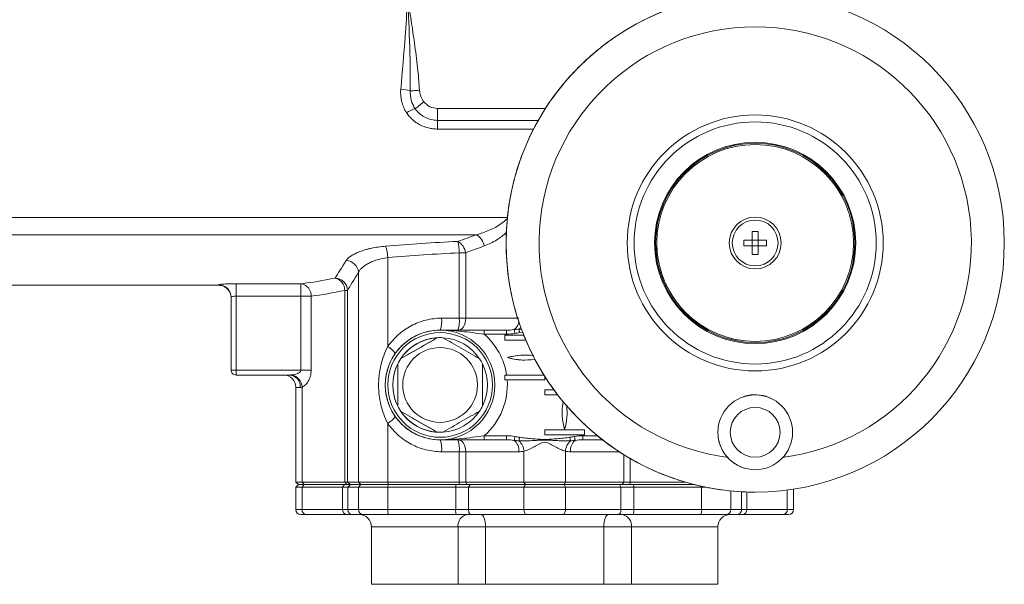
# Model space of a CAD drawing. Header units: millimetres. Extents: x -1 to 774, y -144 to 719.
# Tile 32 of 38: x 576 to 774, y 456 to 570. Entities that reach past the tile are written whole.
import ezdxf

# ---------------------------------------------------------------- set-up
doc = ezdxf.new("R2010")
doc.units = ezdxf.units.MM

msp = doc.modelspace()

# ---------------------------------------------------------------- linework, layer by layer
at = {"color": 8, "linetype": 'Continuous', "lineweight": 15}
for p, q in [((660.15, 551.79), (681.83, 551.79)), ((660.15, 549.39), (680.37, 549.39)), ((679.44, 547.65), (660.15, 547.65)), ((572.15, 529.89), (674.17, 529.89)), ((676.49, 507.49), (676.99, 507.49)), ((677.24, 506.86), (676.6, 506.79)), ((632.6, 495.79), (631.7, 495.79)), ((689.33, 486.09), (692.25, 486.09)), ((696.67, 482.89), (686.82, 482.89)), ((697.5, 476.79), (697.5, 482.33)), ((698.8, 481.55), (698.8, 476.79)), ((713.1, 475.98), (713.14, 475.79)), ((719.02, 475.03), (719.02, 471.29)), ((721.15, 471.29), (721.15, 474.88)), ((722.21, 474.82), (722.21, 471.29)), ((730.34, 475.2), (730.34, 471.29)), ((632.95, 471.29), (631.7, 471.29)), ((730.34, 471.29), (731.6, 471.29)), ((664.26, 467.79), (646.9, 467.79)), ((716.4, 467.79), (699.04, 467.79))]:
    msp.add_line(p, q, dxfattribs=at)
at = {"color": 7, "linetype": 'Continuous', "lineweight": 15}
for p, q in [((723.9, 544.54), (723.9, 544.54)), ((723.9, 529.39), (723.9, 529.39)), ((572.15, 526.44), (667.98, 526.44)), ((723.32, 527.09), (724.47, 527.09)), ((723.32, 527.09), (723.32, 525.35)), ((724.47, 527.09), (724.47, 525.35)), ((724.47, 525.35), (724.47, 527.09)), ((723.32, 525.35), (721.6, 525.35)), ((721.6, 524.22), (721.6, 525.35)), ((723.32, 524.22), (721.6, 524.22)), ((723.32, 524.22), (723.32, 525.35)), ((723.32, 525.35), (724.47, 525.35)), ((723.32, 524.22), (723.32, 522.49)), ((724.47, 524.22), (723.32, 524.22)), ((724.47, 525.35), (724.47, 525.35)), ((724.47, 524.22), (724.47, 525.35)), ((724.47, 524.22), (724.47, 522.49)), ((724.47, 524.22), (724.47, 524.22)), ((726.2, 525.35), (724.47, 525.35)), ((724.47, 522.49), (724.47, 524.22)), ((726.2, 524.22), (724.47, 524.22)), ((726.2, 525.35), (726.2, 524.22)), ((726.2, 525.35), (726.2, 524.22)), ((726.2, 525.35), (726.2, 525.35)), ((726.2, 524.22), (726.2, 524.22)), ((650.15, 521.84), (650.15, 503.99)), ((664.49, 522.82), (665.79, 522.82)), ((664.49, 509.69), (664.49, 522.82)), ((665.79, 522.82), (665.79, 509.69)), ((724.47, 522.49), (723.32, 522.49)), ((724.47, 522.49), (724.47, 522.49)), ((723.9, 520.19), (723.9, 520.19)), ((644.28, 518.91), (644.28, 476.79)), ((572.15, 516.29), (616.2, 516.29)), ((619.7, 516.61), (632.72, 516.61)), ((618.7, 499.29), (618.7, 513.9)), ((618.7, 513.9), (618.7, 499.29)), ((632.72, 514.12), (619.7, 514.12)), ((619.7, 514.12), (619.7, 499.29)), ((634.77, 514.12), (632.72, 514.12)), ((632.72, 499.29), (632.72, 514.12)), ((634.77, 514.12), (634.77, 499.29)), ((641.53, 515.28), (642.07, 515.28)), ((641.53, 476.79), (641.53, 515.28)), ((642.07, 515.28), (642.07, 476.79)), ((660.96, 509.69), (664.49, 509.69)), ((664.49, 509.69), (665.79, 509.69)), ((665.79, 509.69), (676.48, 509.69)), ((660.65, 507.29), (660.65, 507.29)), ((669.49, 507.29), (673.96, 507.29)), ((673.96, 506.49), (669.49, 506.49)), ((673.65, 506.29), (673.65, 505.29)), ((673.65, 506.29), (673.65, 505.29)), ((673.65, 506.29), (673.65, 506.29)), ((677.46, 506.29), (673.65, 506.29)), ((660.07, 505.77), (652.72, 501.53)), ((660.07, 505.77), (660.07, 505.77)), ((660.65, 505.79), (660.65, 505.79)), ((673.65, 505.29), (673.65, 505.29)), ((673.65, 505.29), (677.87, 505.29)), ((723.9, 505.04), (723.9, 505.04)), ((677.65, 502.29), (677.65, 502.29)), ((652.15, 500.53), (652.15, 492.04)), ((652.15, 500.53), (652.15, 500.53)), ((652.72, 501.53), (652.72, 501.53)), ((674.15, 501.79), (674.15, 501.79)), ((677.65, 501.29), (677.65, 501.29)), ((618.7, 499.29), (619.7, 499.29)), ((618.7, 499.29), (618.7, 499.29)), ((619.7, 499.29), (632.72, 499.29)), ((630.4, 498.29), (619.7, 498.29)), ((619.7, 498.29), (619.7, 498.29)), ((634.77, 499.29), (632.72, 499.29)), ((673.65, 498.29), (673.65, 497.29)), ((681.5, 498.29), (673.65, 498.29)), ((673.65, 498.29), (673.65, 498.29)), ((681.65, 497.29), (681.65, 498.06)), ((673.65, 497.29), (681.65, 497.29)), ((673.65, 497.29), (673.65, 497.29)), ((631.7, 495.79), (631.7, 476.79)), ((632.95, 495.88), (632.95, 476.79)), ((683.54, 495.29), (681.65, 495.29)), ((681.65, 495.29), (681.65, 494.29)), ((681.65, 495.29), (681.65, 494.29)), ((681.65, 495.29), (681.65, 495.29)), ((681.65, 494.29), (684.3, 494.29)), ((681.65, 494.29), (681.65, 494.29)), ((723.9, 494.29), (723.9, 494.29)), ((652.15, 492.04), (652.15, 492.04)), ((652.72, 491.05), (660.07, 486.8)), ((652.72, 491.05), (652.72, 491.05)), ((650.15, 488.58), (650.15, 476.79)), ((660.07, 486.8), (660.07, 486.8)), ((660.65, 486.79), (660.65, 486.79)), ((689.65, 487.29), (681.65, 487.29)), ((681.65, 487.29), (681.65, 486.29)), ((681.65, 487.29), (681.65, 487.29)), ((681.65, 487.29), (681.65, 486.29)), ((681.65, 486.29), (689.65, 486.29)), ((681.65, 486.29), (681.65, 486.29)), ((685.65, 487.34), (685.65, 487.34)), ((689.65, 486.29), (689.65, 487.29)), ((660.65, 485.29), (660.65, 485.29)), ((669.49, 486.09), (673.96, 486.09)), ((673.96, 485.29), (669.49, 485.29)), ((693.25, 485.29), (689.33, 485.29)), ((664.49, 482.89), (660.96, 482.89)), ((665.79, 482.89), (664.49, 482.89)), ((664.49, 476.79), (664.49, 482.89)), ((676.48, 482.89), (665.79, 482.89)), ((665.79, 482.89), (665.79, 476.79)), ((677.49, 482.99), (677.49, 476.79)), ((685.8, 482.99), (685.8, 476.79)), ((723.9, 479.29), (723.9, 479.29)), ((631.7, 476.79), (632.2, 476.29)), ((632.95, 476.79), (631.7, 476.79)), ((632.95, 476.79), (641.53, 476.79)), ((633.37, 476.29), (632.95, 476.79)), ((641.92, 476.29), (641.53, 476.79)), ((641.53, 476.79), (642.07, 476.79)), ((642.07, 476.79), (644.28, 476.79)), ((642.57, 476.29), (642.07, 476.79)), ((644.28, 476.79), (650.15, 476.79)), ((644.77, 476.29), (644.28, 476.79)), ((650.15, 476.79), (664.49, 476.79)), ((650.25, 476.29), (650.15, 476.79)), ((664.49, 476.79), (665.79, 476.79)), ((664.49, 476.79), (664.55, 476.29)), ((665.79, 476.79), (677.49, 476.79)), ((665.79, 476.79), (666.11, 476.29)), ((677.49, 476.79), (685.8, 476.79)), ((677.49, 476.79), (677.77, 476.29)), ((685.8, 476.79), (685.53, 476.29)), ((685.8, 476.79), (697.5, 476.79)), ((697.5, 476.79), (697.19, 476.29)), ((697.5, 476.79), (698.8, 476.79)), ((698.8, 476.79), (698.75, 476.29)), ((698.8, 476.79), (709.97, 476.79)), ((632.2, 476.29), (631.7, 475.79)), ((631.7, 475.79), (631.7, 471.29)), ((632.95, 475.79), (631.7, 475.79)), ((633.37, 476.29), (632.2, 476.29)), ((632.95, 475.79), (633.37, 476.29)), ((632.95, 475.79), (632.95, 471.29)), ((641.09, 475.79), (632.95, 475.79)), ((633.37, 476.29), (641.48, 476.29)), ((641.09, 475.79), (641.48, 476.29)), ((642.15, 475.79), (641.09, 475.79)), ((641.09, 471.29), (641.09, 475.79)), ((641.48, 476.29), (642.64, 476.29)), ((642.15, 475.79), (642.64, 476.29)), ((644.28, 475.79), (642.15, 475.79)), ((642.15, 475.79), (642.15, 471.29)), ((642.64, 476.29), (644.77, 476.29)), ((644.28, 475.79), (644.77, 476.29)), ((644.28, 475.79), (644.28, 471.29)), ((650.15, 475.79), (644.28, 475.79)), ((644.77, 476.29), (650.25, 476.29)), ((650.15, 475.79), (650.25, 476.29)), ((650.15, 475.79), (650.15, 471.29)), ((663.79, 475.79), (650.15, 475.79)), ((650.25, 476.29), (663.84, 476.29)), ((663.84, 476.29), (663.79, 475.79)), ((666.35, 475.79), (663.79, 475.79)), ((663.79, 471.29), (663.79, 475.79)), ((663.84, 476.29), (666.66, 476.29)), ((666.66, 476.29), (666.35, 475.79)), ((666.35, 475.79), (666.35, 471.29)), ((677.49, 475.79), (666.35, 475.79)), ((666.66, 476.29), (677.77, 476.29)), ((677.77, 476.29), (677.49, 475.79)), ((677.49, 475.79), (677.49, 471.29)), ((685.8, 475.79), (677.49, 475.79)), ((677.77, 476.29), (685.53, 476.29)), ((685.53, 476.29), (685.8, 475.79)), ((685.53, 476.29), (696.64, 476.29)), ((685.8, 475.79), (685.8, 471.29)), ((696.95, 475.79), (685.8, 475.79)), ((696.64, 476.29), (696.95, 475.79)), ((696.64, 476.29), (699.45, 476.29)), ((696.95, 471.29), (696.95, 475.79)), ((699.51, 475.79), (696.95, 475.79)), ((699.45, 476.29), (699.51, 475.79)), ((699.45, 476.29), (711.78, 476.29)), ((711.78, 476.29), (699.45, 476.29)), ((699.51, 475.79), (699.51, 471.29)), ((713.14, 475.79), (699.51, 475.79)), ((713.14, 475.79), (713.14, 471.29)), ((714.05, 475.79), (713.14, 475.79)), ((723.9, 474.79), (723.9, 474.79)), ((731.6, 471.29), (731.6, 475.38)), ((632.95, 471.29), (641.09, 471.29)), ((641.09, 471.29), (642.15, 471.29)), ((642.15, 471.29), (644.28, 471.29)), ((644.28, 471.29), (650.15, 471.29)), ((650.15, 471.29), (663.79, 471.29)), ((663.79, 471.29), (666.35, 471.29)), ((666.35, 471.29), (677.49, 471.29)), ((677.49, 471.29), (685.8, 471.29)), ((685.8, 471.29), (696.95, 471.29)), ((696.95, 471.29), (699.51, 471.29)), ((699.51, 471.29), (713.14, 471.29)), ((713.14, 471.29), (719.02, 471.29)), ((719.02, 471.29), (721.15, 471.29)), ((721.15, 471.29), (722.21, 471.29)), ((722.21, 471.29), (730.34, 471.29)), ((633.79, 470.29), (632.7, 470.29)), ((641.87, 470.29), (633.79, 470.29)), ((643.14, 470.29), (641.87, 470.29)), ((645.26, 470.29), (643.14, 470.29)), ((650.35, 470.29), (645.26, 470.29)), ((663.9, 470.29), (650.35, 470.29)), ((666.97, 470.29), (663.9, 470.29)), ((678.05, 470.29), (666.97, 470.29)), ((685.25, 470.29), (678.05, 470.29)), ((696.32, 470.29), (685.25, 470.29)), ((699.4, 470.29), (696.32, 470.29)), ((712.94, 470.29), (699.4, 470.29)), ((718.04, 470.29), (712.94, 470.29)), ((720.15, 470.29), (718.04, 470.29)), ((721.43, 470.29), (720.15, 470.29)), ((729.51, 470.29), (721.43, 470.29)), ((730.6, 470.29), (729.51, 470.29)), ((646.9, 467.79), (646.9, 456.29)), ((646.9, 467.79), (646.9, 456.29)), ((664.26, 456.29), (664.26, 467.79)), ((669.77, 467.79), (664.26, 467.79)), ((693.53, 467.79), (669.77, 467.79)), ((669.77, 456.29), (669.77, 467.79)), ((699.04, 467.79), (693.53, 467.79)), ((693.53, 456.29), (693.53, 467.79)), ((699.04, 456.29), (699.04, 467.79)), ((716.4, 456.29), (716.4, 467.79)), ((646.9, 456.29), (664.26, 456.29)), ((664.26, 456.29), (669.77, 456.29)), ((669.77, 456.29), (693.53, 456.29)), ((693.53, 456.29), (699.04, 456.29)), ((699.04, 456.29), (716.4, 456.29))]:
    msp.add_line(p, q, dxfattribs=at)
at = {"color": 7, "linetype": 'Continuous', "lineweight": 15, "flags": 128}
for points in [[(654.65, 555.32), (654.83, 555.33), (655.04, 555.34), (655.26, 555.35), (655.49, 555.37), (655.74, 555.38), (655.99, 555.4), (656.26, 555.42), (656.52, 555.43)], [(655.66, 551.74), (655.8, 551.85), (655.97, 551.98), (656.16, 552.14), (656.38, 552.31), (656.62, 552.5), (656.87, 552.7), (657.13, 552.9), (657.4, 553.12)], [(660.15, 549.39), (660.15, 549.54), (660.15, 549.74), (660.15, 549.99), (660.15, 550.29), (660.15, 550.63), (660.15, 551), (660.15, 551.39), (660.15, 551.79)], [(660.15, 547.65), (660.15, 547.95), (660.15, 548.24), (660.15, 548.5), (660.15, 548.74), (660.15, 548.95), (660.15, 549.14), (660.15, 549.28), (660.15, 549.39)], [(619.7, 514.12), (619.7, 514.58), (619.7, 515.03), (619.7, 515.44), (619.7, 515.81), (619.7, 516.13), (619.7, 516.37), (619.7, 516.53), (619.7, 516.61)], [(632.72, 514.12), (632.72, 514.58), (632.72, 515.03), (632.72, 515.44), (632.72, 515.81), (632.72, 516.13), (632.72, 516.37), (632.72, 516.53), (632.72, 516.61)], [(665.79, 509.69), (665.76, 509.22), (665.68, 508.77), (665.54, 508.35), (665.35, 507.99), (665.12, 507.69), (664.86, 507.47), (664.58, 507.33), (664.29, 507.29)], [(669.49, 507.29), (669.49, 507.27), (669.49, 507.23), (669.49, 507.15), (669.49, 507.05), (669.49, 506.93), (669.49, 506.79), (669.49, 506.64), (669.49, 506.49)], [(673.96, 507.29), (673.96, 507.27), (673.96, 507.23), (673.96, 507.15), (673.96, 507.05), (673.96, 506.93), (673.96, 506.79), (673.96, 506.64), (673.96, 506.49)], [(675.54, 507.4), (675.55, 507.36), (675.56, 507.29), (675.57, 507.21), (675.59, 507.12), (675.61, 507.01), (675.63, 506.89), (675.65, 506.77), (675.67, 506.64)], [(676.49, 507.49), (676.5, 507.43), (676.51, 507.36), (676.52, 507.28), (676.53, 507.2), (676.55, 507.1), (676.56, 507), (676.58, 506.89), (676.6, 506.79)], [(619.7, 498.29), (619.7, 498.31), (619.7, 498.36), (619.7, 498.46), (619.7, 498.58), (619.7, 498.73), (619.7, 498.9), (619.7, 499.09), (619.7, 499.29)], [(665.79, 482.89), (665.76, 483.36), (665.68, 483.81), (665.54, 484.22), (665.35, 484.58), (665.12, 484.88), (664.86, 485.1), (664.58, 485.24), (664.29, 485.29)], [(669.49, 485.29), (669.49, 485.3), (669.49, 485.35), (669.49, 485.42), (669.49, 485.52), (669.49, 485.64), (669.49, 485.78), (669.49, 485.93), (669.49, 486.09)], [(673.96, 485.29), (673.96, 485.3), (673.96, 485.35), (673.96, 485.42), (673.96, 485.52), (673.96, 485.64), (673.96, 485.78), (673.96, 485.93), (673.96, 486.09)], [(675.54, 485.17), (675.55, 485.22), (675.56, 485.28), (675.57, 485.36), (675.59, 485.46), (675.61, 485.56), (675.63, 485.68), (675.65, 485.81), (675.67, 485.94)], [(676.49, 485.09), (676.5, 485.14), (676.51, 485.21), (676.52, 485.29), (676.53, 485.38), (676.55, 485.47), (676.56, 485.57), (676.58, 485.68), (676.6, 485.79)], [(686.81, 485.09), (686.8, 485.14), (686.79, 485.21), (686.78, 485.29), (686.76, 485.38), (686.75, 485.47), (686.73, 485.57), (686.72, 485.68), (686.7, 485.79)], [(687.76, 485.17), (687.75, 485.22), (687.74, 485.28), (687.72, 485.36), (687.71, 485.46), (687.69, 485.56), (687.67, 485.68), (687.65, 485.81), (687.62, 485.94)], [(689.33, 485.29), (689.33, 485.3), (689.33, 485.35), (689.33, 485.42), (689.33, 485.52), (689.33, 485.64), (689.33, 485.78), (689.33, 485.93), (689.33, 486.09)], [(666.97, 470.29), (666.85, 470.31), (666.73, 470.36), (666.62, 470.46), (666.53, 470.58), (666.45, 470.73), (666.39, 470.9), (666.36, 471.09), (666.35, 471.29)], [(678.05, 470.29), (677.94, 470.31), (677.83, 470.36), (677.74, 470.46), (677.65, 470.58), (677.59, 470.73), (677.53, 470.9), (677.5, 471.09), (677.49, 471.29)], [(685.25, 470.29), (685.36, 470.31), (685.46, 470.36), (685.56, 470.46), (685.64, 470.58), (685.71, 470.73), (685.76, 470.9), (685.79, 471.09), (685.8, 471.29)], [(696.32, 470.29), (696.45, 470.31), (696.56, 470.36), (696.67, 470.46), (696.77, 470.58), (696.84, 470.73), (696.9, 470.9), (696.94, 471.09), (696.95, 471.29)], [(668.85, 470.29), (669.03, 470.24), (669.2, 470.1), (669.36, 469.87), (669.5, 469.55), (669.61, 469.18), (669.7, 468.74), (669.75, 468.27), (669.77, 467.79)], [(694.44, 470.29), (694.26, 470.24), (694.09, 470.1), (693.94, 469.87), (693.8, 469.55), (693.68, 469.18), (693.6, 468.74), (693.55, 468.27), (693.53, 467.79)]]:
    msp.add_lwpolyline(points, dxfattribs=at)
at = {"color": 8, "linetype": 'Continuous', "lineweight": 15, "flags": 128}
msp.add_lwpolyline([(618.7, 513.9), (618.7, 513.85), (618.7, 513.81), (618.7, 513.79), (618.7, 513.79), (618.7, 513.79)], dxfattribs=at)
at = {"color": 7, "linetype": 'Continuous', "lineweight": 15}
for centre, radius in [((723.9, 524.79), 50), ((723.9, 524.79), 25.69), ((723.9, 524.79), 24.3), ((723.9, 524.79), 20.2), ((723.9, 524.79), 20), ((723.9, 524.79), 19.75), ((723.9, 524.79), 5.2), ((723.9, 524.79), 4.6), ((660.65, 496.29), 11), ((660.65, 496.29), 10.5), ((660.65, 496.29), 7.5), ((723.9, 486.79), 7.5), ((723.9, 486.79), 5)]:
    msp.add_circle(centre, radius, dxfattribs=at)
for centre, radius, start, end in [((723.9, 524.79), 43.39, 277.1391, 262.8609), ((651.91, 545.49), 10.2, 74.4154, 85.1256), ((657.6, 545.26), 6.77, 106.6691, 122.997), ((660.15, 555.29), 3.5, 218.3221, 270), ((723.9, 524.79), 19.75, 90, 179.9984), ((723.9, 524.79), 20, 270, 90), ((723.9, 524.79), 4.6, 90, 270), ((666.1, 523.54), 3.45, 10.8346, 56.9942), ((643.33, 521.58), 6.83, 2.1304, 21.9831), ((662.53, 522.25), 3.31, 9.8118, 59.2273), ((652.13, 522.52), 12.37, 1.3803, 12.0291), ((723.9, 524.79), 19.75, 179.9984, 270), ((641.68, 518.68), 2.6, 4.9331, 86.8697), ((616.2, 513.9), 2.5, 0.0307, 90.031), ((632.33, 514.2), 2.44, 358.0361, 80.9254), ((639.54, 515.21), 2.53, 1.4693, 89.0393), ((638.95, 515.24), 2.59, 0.9236, 75.7173), ((658.69, 513.89), 40, 179.9909, 180.1487), ((656.08, 509.1), 4.91, 338.3647, 6.9023), ((658.7, 509.09), 5.82, 341.915, 5.8485), ((660.65, 496.29), 13.5, 8.5196, 49.0739), ((648.02, 500.19), 4.36, 33.7612, 60.7129), ((660.65, 496.29), 9.5, 90, 270), ((660.65, 496.29), 9.5, 93.4746, 146.5254), ((660.65, 496.29), 9.5, 86.5254, 93.4746), ((660.65, 496.29), 9.5, 33.4746, 86.5254), ((677.65, 489.79), 12.5, 81.7729, 106.2602), ((677.65, 489.79), 12.5, 90, 106.2602), ((660.65, 496.29), 9.5, 153.4746, 206.5254), ((660.65, 496.29), 9.5, 146.5254, 153.4746), ((660.65, 496.29), 9.5, 26.5254, 33.4746), ((660.65, 496.29), 9.5, 333.4746, 26.5254), ((677.65, 513.79), 12.5, 253.7398, 279.2328), ((677.65, 513.79), 12.5, 253.7398, 270), ((619.7, 499.29), 1, 179.9984, 270), ((619.7, 499.29), 1, 179.9984, 270), ((629.2, 495.79), 2.5, 0, 90), ((630.24, 495.93), 2.36, 356.5805, 86.1133), ((630.28, 495.7), 2.68, 3.8274, 77.2037), ((660.65, 496.29), 13.5, 310.9261, 4.248), ((723.9, 486.79), 7.5, 90, 179.9984), ((697.3, 490.79), 12.15, 170.3727, 196.4926), ((697.3, 490.79), 12.15, 170.3725, 196.4926), ((674, 490.79), 12.15, 343.5074, 6.701), ((660.65, 496.29), 9.5, 206.5254, 213.4746), ((660.65, 496.29), 9.5, 213.4746, 266.5254), ((660.65, 496.29), 9.5, 273.4746, 326.5254), ((660.65, 496.29), 9.5, 326.5254, 333.4746), ((648.02, 492.39), 4.36, 299.2866, 326.24), ((660.65, 496.29), 9.5, 266.5254, 273.4746), ((723.9, 486.79), 7.5, 179.9984, 270), ((656.08, 483.48), 4.91, 353.0978, 21.6351), ((658.7, 483.48), 5.82, 354.1516, 18.0848), ((673.83, 483.14), 2.66, 354.5955, 50.0301), ((674.12, 482.66), 3.39, 5.5363, 45.6653), ((689.18, 482.66), 3.39, 134.3323, 174.4639), ((689.47, 483.14), 2.66, 129.9667, 185.4043), ((632.7, 471.29), 1, 180, 270), ((633.88, 471.21), 0.928, 175.2535, 264.2969), ((641.99, 471.19), 0.911, 173.8713, 262.1515), ((643.14, 471.28), 0.997, 179.8197, 269.8206), ((645.27, 471.28), 0.99, 179.4386, 269.4291), ((651.57, 471.05), 1.44, 170.3795, 211.8879), ((666.11, 471.04), 2.34, 173.935, 198.8012), ((697.19, 471.04), 2.34, 341.1893, 6.068), ((711.72, 471.05), 1.44, 328.1037, 9.6227), ((718.03, 471.28), 0.99, 270.5705, 0.5611), ((720.15, 471.28), 0.997, 270.1791, 0.1802), ((721.3, 471.19), 0.911, 277.8469, 6.1279), ((729.42, 471.21), 0.928, 275.7017, 4.7458), ((730.6, 471.29), 1, 270, 0), ((644.4, 467.79), 2.5, 0, 90), ((644.4, 467.79), 2.5, 0, 90), ((666.49, 468.07), 2.25, 99.9732, 187.3225), ((696.81, 468.07), 2.25, 352.6765, 80.0249), ((718.9, 467.79), 2.5, 90, 180)]:
    msp.add_arc(centre, radius, start, end, dxfattribs=at)
at = {"color": 8, "linetype": 'Continuous', "lineweight": 15}
for centre, radius, start, end in [((579.42, 516.39), 36.78, 359.8448, 0.0122), ((674.16, 509.22), 2.29, 307.1535, 358.3053), ((675.08, 509.14), 2.17, 310.3472, 324.3981)]:
    msp.add_arc(centre, radius, start, end, dxfattribs=at)
at = {"color": 7, "linetype": 'Continuous', "lineweight": 15}
for points, knots in [([(652.77, 555.66), (653.08, 559.18), (653.59, 564.99), (653.97, 571.05), (654.13, 573.56), (654.15, 573.77), (654.15, 573.79)], [0, 0, 0, 0, 0.58652, 0.966984, 0.996495, 1, 1, 1, 1]), ([(654.15, 573.79), (654.15, 573.77), (654.15, 573.72), (654.2, 572.59), (654.41, 568.12), (654.68, 562), (654.65, 556.98), (654.65, 555.32)], [0, 0, 0, 0, 0.003505, 0.007743, 0.183174, 0.729713, 1, 1, 1, 1]), ([(654.15, 573.79), (654.15, 573.77), (654.42, 572.1), (654.92, 568.94), (655.63, 564.15), (656.2, 559.7), (656.42, 556.74), (656.52, 555.43)], [0, 0, 0, 0, 0.003375, 0.273442, 0.51795, 0.788048, 1, 1, 1, 1]), ([(700.6, 569.03), (700.26, 568.84), (699.56, 568.47), (698.43, 567.82), (697.7, 567.37), (697.35, 567.16), (697.29, 567.12)], [0, 0, 0, 0, 0.324331, 0.654435, 0.936737, 1, 1, 1, 1]), ([(697.29, 567.12), (696.72, 566.75), (695.59, 566.02), (693.74, 564.7), (692.5, 563.69), (691.77, 563.1)], [0, 0, 0, 0, 0.296041, 0.592082, 1, 1, 1, 1]), ([(691.77, 563.1), (691.12, 562.54), (689.81, 561.4), (687.76, 559.38), (686.39, 557.86), (685.72, 557.08), (685.56, 556.89), (685.54, 556.86)], [0, 0, 0, 0, 0.307464, 0.618397, 0.90732, 0.987588, 1, 1, 1, 1]), ([(653.91, 550.93), (653.46, 551.63), (653.13, 552.39), (652.74, 554), (652.69, 554.82), (652.77, 555.66)], [0, 0, 0, 0, 0.5, 0.5, 1, 1, 1, 1]), ([(656.52, 555.43), (656.55, 555.01), (656.64, 554.6), (656.94, 553.81), (657.14, 553.45), (657.4, 553.12)], [0, 0, 0, 0, 0.5, 0.5, 1, 1, 1, 1]), ([(654.65, 555.32), (654.62, 554.68), (654.69, 554.06), (654.95, 553.14), (655.06, 552.84), (655.32, 552.27), (655.48, 552), (655.66, 551.74)], [0, 0, 0, 0, 0.5, 0.5, 0.75, 0.75, 1, 1, 1, 1]), ([(655.66, 551.74), (655.91, 551.37), (656.2, 551.04), (656.69, 550.61), (656.86, 550.48), (657.22, 550.23), (657.41, 550.11), (658, 549.81), (658.41, 549.65), (659.27, 549.45), (659.7, 549.39), (660.15, 549.39)], [0, 0, 0, 0, 0.25, 0.25, 0.375, 0.375, 0.5, 0.5, 0.75, 0.75, 1, 1, 1, 1]), ([(660.15, 547.65), (659.84, 547.65), (659.53, 547.67), (658.92, 547.74), (658.62, 547.8), (657.72, 548.01), (657.14, 548.23), (656.32, 548.66), (656.06, 548.82), (655.56, 549.16), (655.32, 549.35), (654.87, 549.76), (654.66, 549.97), (654.26, 550.43), (654.08, 550.68), (653.91, 550.93)], [0, 0, 0, 0, 0.125, 0.125, 0.25, 0.25, 0.5, 0.5, 0.625, 0.625, 0.75, 0.75, 0.875, 0.875, 1, 1, 1, 1]), ([(676.92, 541.9), (676.86, 541.75), (676.81, 541.59), (676.69, 541.26), (676.64, 541.1), (676.46, 540.6), (676.35, 540.25), (676.13, 539.54), (676.01, 539.18), (675.8, 538.44), (675.69, 538.07), (675.5, 537.33), (675.4, 536.95), (675.22, 536.2), (675.13, 535.83), (674.98, 535.11), (674.9, 534.75), (674.77, 534.06), (674.7, 533.72), (674.64, 533.38)], [0, 0, 0, 0, 0.0625, 0.0625, 0.125, 0.125, 0.25, 0.25, 0.375, 0.375, 0.5, 0.5, 0.625, 0.625, 0.75, 0.75, 0.875, 0.875, 1, 1, 1, 1]), ([(673.94, 526.73), (673.93, 526.59), (673.93, 526.44), (673.92, 526.14), (673.91, 525.98), (673.91, 525.66), (673.9, 525.49), (673.9, 525.16), (673.9, 525), (673.9, 524.66), (673.9, 524.49), (673.9, 524.16), (673.91, 523.99), (673.91, 523.67), (673.92, 523.51), (673.92, 523.21), (673.93, 523.06), (673.93, 522.91)], [0, 0, 0, 0, 0.125, 0.125, 0.25, 0.25, 0.375, 0.375, 0.5, 0.5, 0.625, 0.625, 0.75, 0.75, 0.875, 0.875, 1, 1, 1, 1]), ([(641.83, 521.28), (641.92, 521.43), (642.05, 521.59), (642.38, 521.9), (642.58, 522.05), (643.04, 522.35), (643.3, 522.5), (643.87, 522.78), (644.19, 522.92), (644.88, 523.18), (645.25, 523.31), (645.83, 523.48), (646.03, 523.53), (646.45, 523.64), (646.66, 523.69), (647.75, 523.92), (648.68, 524.06), (649.66, 524.14)], [0, 0, 0, 0, 0.125, 0.125, 0.25, 0.25, 0.375, 0.375, 0.5, 0.5, 0.625, 0.625, 0.6875, 0.6875, 0.75, 0.75, 1, 1, 1, 1]), ([(650.15, 521.84), (649.39, 521.75), (648.68, 521.6), (647.69, 521.31), (647.37, 521.2), (646.79, 520.96), (646.52, 520.83), (646.01, 520.56), (645.77, 520.42), (645.35, 520.13), (645.16, 519.98), (644.83, 519.68), (644.68, 519.52), (644.44, 519.21), (644.35, 519.06), (644.28, 518.91)], [0, 0, 0, 0, 0.25, 0.25, 0.375, 0.375, 0.5, 0.5, 0.625, 0.625, 0.75, 0.75, 0.875, 0.875, 1, 1, 1, 1]), ([(616.2, 516.39), (616.2, 516.4), (616.22, 516.42), (616.31, 516.44), (616.38, 516.45), (616.56, 516.48), (616.67, 516.49), (616.93, 516.51), (617.07, 516.53), (617.4, 516.55), (617.58, 516.56), (617.96, 516.58), (618.16, 516.58), (618.58, 516.6), (618.8, 516.6), (619.24, 516.61), (619.47, 516.61), (619.7, 516.61)], [0, 0, 0, 0, 0.125, 0.125, 0.25, 0.25, 0.375, 0.375, 0.5, 0.5, 0.625, 0.625, 0.75, 0.75, 0.875, 0.875, 1, 1, 1, 1]), ([(616.21, 516.27), (616.25, 516.28), (616.57, 516.32), (617.13, 516.14), (617.75, 515.79), (618.17, 515.36), (618.44, 514.93), (618.59, 514.54), (618.66, 514.23), (618.69, 514.02), (618.69, 513.92), (618.69, 513.9)], [0, 0, 0, 0, 0.0302847, 0.2554066, 0.4375554, 0.5927597, 0.7251858, 0.8348848, 0.9202266, 0.9790333, 1, 1, 1, 1]), ([(674.66, 516.12), (674.69, 515.96), (674.72, 515.79), (674.78, 515.45), (674.81, 515.28), (674.91, 514.76), (674.99, 514.41), (675.15, 513.68), (675.23, 513.3), (675.42, 512.56), (675.51, 512.19), (675.71, 511.44), (675.82, 511.07), (676.03, 510.33), (676.14, 509.97), (676.37, 509.26), (676.48, 508.92), (676.71, 508.25), (676.83, 507.93), (676.94, 507.61)], [0, 0, 0, 0, 0.0625, 0.0625, 0.125, 0.125, 0.25, 0.25, 0.375, 0.375, 0.5, 0.5, 0.625, 0.625, 0.75, 0.75, 0.875, 0.875, 1, 1, 1, 1]), ([(619.7, 514.12), (619.56, 514.12), (619.43, 514.11), (619.19, 514.08), (619.08, 514.06), (618.8, 514), (618.7, 513.94), (618.7, 513.9)], [0, 0, 0, 0, 0.25, 0.25, 0.5, 0.5, 1, 1, 1, 1]), ([(650.15, 503.99), (650.76, 504.87), (651.46, 505.66), (652.65, 506.71), (653.07, 507.04), (653.94, 507.65), (654.39, 507.92), (655.32, 508.41), (655.8, 508.63), (656.78, 509.01), (657.29, 509.17), (658.84, 509.56), (659.89, 509.69), (660.96, 509.69)], [0, 0, 0, 0, 0.25, 0.25, 0.375, 0.375, 0.5, 0.5, 0.625, 0.625, 0.75, 0.75, 1, 1, 1, 1]), ([(660.65, 507.29), (659.76, 507.29), (658.89, 507.18), (657.6, 506.87), (657.18, 506.74), (656.36, 506.43), (655.96, 506.25), (655.19, 505.85), (654.81, 505.62), (654.08, 505.12), (653.73, 504.85), (652.75, 503.99), (652.16, 503.34), (651.65, 502.61)], [0, 0, 0, 0, 0.25, 0.25, 0.375, 0.375, 0.5, 0.5, 0.625, 0.625, 0.75, 0.75, 1, 1, 1, 1]), ([(669.49, 506.49), (668.72, 506.59), (667.96, 506.69), (666.46, 506.89), (665.72, 506.97), (664.25, 507.12), (663.53, 507.18), (662.45, 507.25), (662.09, 507.26), (661.37, 507.28), (661.01, 507.29), (660.65, 507.29)], [0, 0, 0, 0, 0.25, 0.25, 0.5, 0.5, 0.75, 0.75, 0.875, 0.875, 1, 1, 1, 1]), ([(660.82, 507.29), (661.71, 507.29), (663.54, 507.29), (666.4, 507.29), (668.49, 507.29), (669.49, 507.29)], [0, 0, 0, 0, 0.327681, 0.677276, 1, 1, 1, 1]), ([(650.15, 488.58), (649.84, 489.18), (649.57, 489.78), (649.11, 491.02), (648.92, 491.66), (648.62, 492.95), (648.5, 493.62), (648.35, 494.94), (648.31, 495.61), (648.31, 496.61), (648.32, 496.94), (648.36, 497.61), (648.39, 497.95), (648.5, 498.94), (648.61, 499.6), (648.92, 500.89), (649.11, 501.54), (649.57, 502.79), (649.84, 503.4), (650.15, 503.99)], [0, 0, 0, 0, 0.125, 0.125, 0.25, 0.25, 0.375, 0.375, 0.5, 0.5, 0.5625, 0.5625, 0.625, 0.625, 0.75, 0.75, 0.875, 0.875, 1, 1, 1, 1]), ([(652.72, 501.53), (653.33, 501.87), (653.93, 502.22), (655.15, 502.93), (655.77, 503.28), (657, 504), (657.63, 504.36), (658.86, 505.07), (659.47, 505.42), (660.07, 505.77)], [0, 0, 0, 0, 0.25, 0.25, 0.5, 0.5, 0.75, 0.75, 1, 1, 1, 1]), ([(661.22, 505.77), (661.83, 505.42), (662.43, 505.07), (663.65, 504.37), (664.27, 504.01), (665.5, 503.3), (666.13, 502.94), (667.36, 502.23), (667.97, 501.88), (668.57, 501.53)], [0, 0, 0, 0, 0.25, 0.25, 0.5, 0.5, 0.75, 0.75, 1, 1, 1, 1]), ([(651.65, 502.61), (651.32, 502.15), (651.04, 501.66), (650.54, 500.66), (650.33, 500.13), (649.99, 499.07), (649.86, 498.52), (649.73, 497.68), (649.7, 497.4), (649.66, 496.83), (649.65, 496.55), (649.65, 495.7), (649.69, 495.15), (649.87, 494.03), (650, 493.48), (650.34, 492.41), (650.55, 491.9), (651.04, 490.91), (651.32, 490.43), (651.65, 489.96)], [0, 0, 0, 0, 0.125, 0.125, 0.25, 0.25, 0.375, 0.375, 0.4375, 0.4375, 0.5, 0.5, 0.625, 0.625, 0.75, 0.75, 0.875, 0.875, 1, 1, 1, 1]), ([(652.15, 500.53), (652.15, 499.83), (652.15, 499.13), (652.15, 497.71), (652.15, 497), (652.15, 495.93), (652.15, 495.57), (652.15, 494.86), (652.15, 494.5), (652.15, 493.43), (652.15, 492.73), (652.15, 492.04)], [0, 0, 0, 0, 0.25, 0.25, 0.5, 0.5, 0.625, 0.625, 0.75, 0.75, 1, 1, 1, 1]), ([(669.15, 500.53), (669.15, 499.83), (669.15, 499.13), (669.15, 497.71), (669.15, 497), (669.15, 495.93), (669.15, 495.57), (669.15, 494.86), (669.15, 494.5), (669.15, 493.43), (669.15, 492.73), (669.15, 492.04)], [0, 0, 0, 0, 0.25, 0.25, 0.5, 0.5, 0.625, 0.625, 0.75, 0.75, 1, 1, 1, 1]), ([(630.87, 498.31), (631.23, 498.35), (631.59, 498.42), (632.02, 498.58), (632.11, 498.62), (632.27, 498.71), (632.35, 498.75), (632.5, 498.87), (632.57, 498.93), (632.68, 499.09), (632.72, 499.19), (632.72, 499.29)], [0, 0, 0, 0, 0.5, 0.5, 0.625, 0.625, 0.75, 0.75, 0.875, 0.875, 1, 1, 1, 1]), ([(634.77, 499.29), (634.77, 499.07), (634.75, 498.86), (634.7, 498.45), (634.66, 498.25), (634.57, 497.86), (634.51, 497.68), (634.37, 497.33), (634.29, 497.17), (634.03, 496.73), (633.83, 496.48), (633.41, 496.1), (633.18, 495.96), (632.95, 495.88)], [0, 0, 0, 0, 0.125, 0.125, 0.25, 0.25, 0.375, 0.375, 0.5, 0.5, 0.75, 0.75, 1, 1, 1, 1]), ([(673.65, 498.29), (673.65, 498.12), (673.65, 497.96), (673.65, 497.63), (673.65, 497.45), (673.65, 497.29)], [0, 0, 0, 0, 0.5, 0.5, 1, 1, 1, 1]), ([(685.59, 492.66), (685.69, 492.53), (685.8, 492.4), (686.03, 492.14), (686.14, 492.01), (686.49, 491.61), (686.73, 491.34), (687.23, 490.79), (687.5, 490.51), (688.03, 489.96), (688.29, 489.68), (688.84, 489.14), (689.12, 488.87), (689.67, 488.33), (689.95, 488.08), (690.5, 487.58), (690.77, 487.34), (691.3, 486.87), (691.56, 486.65), (691.83, 486.43)], [0, 0, 0, 0, 0.0625, 0.0625, 0.125, 0.125, 0.25, 0.25, 0.375, 0.375, 0.5, 0.5, 0.625, 0.625, 0.75, 0.75, 0.875, 0.875, 1, 1, 1, 1]), ([(660.07, 486.8), (659.47, 487.15), (658.86, 487.5), (657.64, 488.21), (657.03, 488.56), (655.79, 489.28), (655.17, 489.64), (653.94, 490.35), (653.33, 490.7), (652.72, 491.05)], [0, 0, 0, 0, 0.25, 0.25, 0.5, 0.5, 0.75, 0.75, 1, 1, 1, 1]), ([(668.57, 491.05), (667.97, 490.7), (667.36, 490.35), (666.14, 489.65), (665.53, 489.29), (664.29, 488.58), (663.67, 488.21), (662.44, 487.5), (661.83, 487.15), (661.22, 486.8)], [0, 0, 0, 0, 0.25, 0.25, 0.5, 0.5, 0.75, 0.75, 1, 1, 1, 1]), ([(660.96, 482.89), (659.89, 482.89), (658.84, 483.02), (657.31, 483.4), (656.8, 483.56), (655.81, 483.94), (655.33, 484.16), (654.4, 484.65), (653.95, 484.92), (653.08, 485.52), (652.66, 485.85), (651.47, 486.91), (650.76, 487.7), (650.15, 488.58)], [0, 0, 0, 0, 0.25, 0.25, 0.375, 0.375, 0.5, 0.5, 0.625, 0.625, 0.75, 0.75, 1, 1, 1, 1]), ([(651.65, 489.96), (652.16, 489.24), (652.75, 488.58), (653.74, 487.71), (654.1, 487.44), (654.82, 486.95), (655.19, 486.72), (655.97, 486.32), (656.37, 486.14), (657.19, 485.83), (657.62, 485.7), (658.89, 485.39), (659.76, 485.29), (660.65, 485.29)], [0, 0, 0, 0, 0.25, 0.25, 0.375, 0.375, 0.5, 0.5, 0.625, 0.625, 0.75, 0.75, 1, 1, 1, 1]), ([(669.49, 486.09), (668.72, 485.98), (667.96, 485.88), (666.46, 485.69), (665.72, 485.6), (664.25, 485.45), (663.53, 485.39), (662.45, 485.33), (662.09, 485.31), (661.37, 485.29), (661.01, 485.29), (660.65, 485.29)], [0, 0, 0, 0, 0.25, 0.25, 0.5, 0.5, 0.75, 0.75, 0.875, 0.875, 1, 1, 1, 1]), ([(669.49, 485.29), (668.49, 485.29), (666.41, 485.29), (663.55, 485.29), (661.72, 485.29), (660.82, 485.29)], [0, 0, 0, 0, 0.32272, 0.668195, 1, 1, 1, 1]), ([(686.81, 485.09), (686.38, 485.07), (685.96, 485.06), (685.1, 485.08), (684.67, 485.1), (683.81, 485.13), (683.38, 485.16), (682.51, 485.2), (682.08, 485.22), (681.21, 485.22), (680.78, 485.2), (679.92, 485.16), (679.49, 485.13), (678.63, 485.1), (678.2, 485.08), (677.34, 485.06), (676.91, 485.07), (676.49, 485.09)], [0, 0, 0, 0, 0.125, 0.125, 0.25, 0.25, 0.375, 0.375, 0.5, 0.5, 0.625, 0.625, 0.75, 0.75, 0.875, 0.875, 1, 1, 1, 1]), ([(676.6, 485.79), (677.01, 485.72), (677.43, 485.67), (678.27, 485.58), (678.69, 485.54), (679.54, 485.47), (679.96, 485.44), (680.8, 485.39), (681.22, 485.36), (682.07, 485.36), (682.49, 485.39), (683.34, 485.44), (683.76, 485.47), (684.6, 485.54), (685.02, 485.58), (685.86, 485.67), (686.28, 485.72), (686.7, 485.79)], [0, 0, 0, 0, 0.125, 0.125, 0.25, 0.25, 0.375, 0.375, 0.5, 0.5, 0.625, 0.625, 0.75, 0.75, 0.875, 0.875, 1, 1, 1, 1]), ([(685.8, 482.99), (685.48, 483.07), (685.15, 483.2), (684.48, 483.51), (684.14, 483.68), (683.47, 484.04), (683.13, 484.23), (682.61, 484.51), (682.43, 484.59), (682.06, 484.74), (681.87, 484.8), (681.46, 484.8), (681.27, 484.75), (680.89, 484.61), (680.71, 484.52), (680.18, 484.25), (679.84, 484.05), (679.17, 483.69), (678.83, 483.51), (678.16, 483.21), (677.82, 483.08), (677.49, 482.99)], [0, 0, 0, 0, 0.125, 0.125, 0.25, 0.25, 0.375, 0.375, 0.4375, 0.4375, 0.5, 0.5, 0.5625, 0.5625, 0.625, 0.625, 0.75, 0.75, 0.875, 0.875, 1, 1, 1, 1]), ([(697.23, 482.49), (697.36, 482.41), (697.48, 482.34), (697.74, 482.18), (697.87, 482.1), (698.15, 481.93), (698.29, 481.84), (698.58, 481.67), (698.72, 481.59), (699.01, 481.42), (699.15, 481.34), (699.44, 481.17), (699.59, 481.09), (699.87, 480.94), (700.01, 480.86), (700.28, 480.72), (700.41, 480.65), (700.54, 480.58)], [0, 0, 0, 0, 0.125, 0.125, 0.25, 0.25, 0.375, 0.375, 0.5, 0.5, 0.625, 0.625, 0.75, 0.75, 0.875, 0.875, 1, 1, 1, 1]), ([(706.78, 477.81), (706.94, 477.75), (707.1, 477.69), (707.42, 477.58), (707.59, 477.52), (708.09, 477.35), (708.43, 477.24), (709.14, 477.01), (709.51, 476.9), (710.25, 476.69), (710.62, 476.58), (711.36, 476.38), (711.73, 476.29), (712.49, 476.11), (712.85, 476.02), (713.58, 475.86), (713.93, 475.79), (714.63, 475.65), (714.97, 475.59), (715.3, 475.53)], [0, 0, 0, 0, 0.0625, 0.0625, 0.125, 0.125, 0.25, 0.25, 0.375, 0.375, 0.5, 0.5, 0.625, 0.625, 0.75, 0.75, 0.875, 0.875, 1, 1, 1, 1]), ([(664.61, 456.29), (665.11, 456.29), (666.65, 456.29), (669.42, 456.29), (672.7, 456.29), (675.83, 456.29), (678.79, 456.29), (680.72, 456.29), (681.65, 456.29)], [0, 0, 0, 0, 0.100584, 0.309787, 0.504535, 0.679829, 0.845054, 1, 1, 1, 1]), ([(681.65, 456.29), (682.58, 456.29), (684.5, 456.29), (687.46, 456.29), (690.6, 456.29), (693.88, 456.29), (696.64, 456.29), (698.19, 456.29), (698.69, 456.29)], [0, 0, 0, 0, 0.154926, 0.320129, 0.495439, 0.690152, 0.899343, 1, 1, 1, 1])]:
    msp.add_open_spline(points, degree=3, knots=knots, dxfattribs=at)
for points in [[(706.72, 571.74), (704.62, 570.98), (702.58, 570.07), (700.6, 569.03)], [(685.54, 556.86), (684.1, 555.13), (682.77, 553.31), (681.57, 551.4)], [(681.57, 551.4), (681.27, 550.92), (680.93, 550.36), (680.6, 549.79)], [(680.6, 549.79), (680.27, 549.21), (679.95, 548.64), (679.69, 548.14)], [(679.69, 548.14), (678.63, 546.13), (677.7, 544.04), (676.92, 541.91)], [(674.64, 533.39), (674.26, 531.19), (674.02, 528.96), (673.94, 526.73)], [(664.22, 525.1), (665.47, 525.53), (666.72, 525.98), (667.98, 526.44)], [(649.66, 524.14), (654.48, 524.54), (659.33, 524.86), (664.22, 525.1)], [(669.49, 524.19), (668.25, 523.72), (667.01, 523.26), (665.79, 522.82)], [(664.49, 522.82), (659.67, 522.58), (654.9, 522.25), (650.15, 521.84)], [(673.93, 522.91), (674.02, 520.63), (674.26, 518.36), (674.66, 516.12)], [(639.58, 517.74), (640.12, 518.58), (640.88, 519.76), (641.83, 521.28)], [(644.28, 518.91), (643.34, 517.35), (642.6, 516.14), (642.07, 515.28)], [(632.72, 516.61), (634.91, 516.86), (637.2, 517.24), (639.58, 517.74)], [(641.53, 515.28), (639.18, 514.77), (636.92, 514.37), (634.77, 514.12)], [(673.96, 507.29), (674.49, 507.29), (675.02, 507.32), (675.54, 507.4)], [(675.67, 506.64), (675.11, 506.54), (674.54, 506.49), (673.96, 506.49)], [(675.54, 507.4), (675.85, 507.44), (676.17, 507.47), (676.49, 507.49)], [(676.6, 506.79), (676.29, 506.74), (675.98, 506.69), (675.67, 506.64)], [(676.94, 507.61), (677.72, 505.49), (678.64, 503.43), (679.69, 501.43)], [(679.69, 501.43), (679.95, 500.93), (680.27, 500.36), (680.6, 499.79)], [(630.4, 498.29), (630.55, 498.29), (630.71, 498.3), (630.87, 498.31)], [(680.6, 499.79), (680.93, 499.21), (681.27, 498.65), (681.57, 498.18)], [(681.57, 498.18), (682.78, 496.25), (684.12, 494.41), (685.59, 492.66)], [(632.95, 495.88), (632.83, 495.82), (632.71, 495.79), (632.6, 495.79)], [(691.82, 486.43), (693.54, 485), (695.35, 483.68), (697.23, 482.49)], [(673.96, 486.09), (674.54, 486.09), (675.11, 486.04), (675.67, 485.94)], [(675.54, 485.17), (675.02, 485.25), (674.49, 485.29), (673.96, 485.29)], [(676.49, 485.09), (676.17, 485.11), (675.85, 485.13), (675.54, 485.17)], [(675.67, 485.94), (675.98, 485.88), (676.29, 485.83), (676.6, 485.79)], [(686.7, 485.79), (687.01, 485.83), (687.32, 485.88), (687.62, 485.94)], [(687.76, 485.17), (687.44, 485.13), (687.13, 485.11), (686.81, 485.09)], [(687.62, 485.94), (688.19, 486.04), (688.76, 486.09), (689.33, 486.09)], [(689.33, 485.29), (688.81, 485.29), (688.28, 485.25), (687.76, 485.17)], [(677.49, 482.99), (677.16, 482.92), (676.82, 482.89), (676.48, 482.89)], [(686.82, 482.89), (686.48, 482.89), (686.14, 482.92), (685.8, 482.99)], [(700.54, 480.58), (702.56, 479.51), (704.64, 478.59), (706.78, 477.81)], [(715.3, 475.53), (717.52, 475.14), (719.77, 474.91), (722.02, 474.82)], [(722.02, 474.82), (722.58, 474.8), (723.24, 474.79), (723.9, 474.79)]]:
    msp.add_open_spline(points, degree=3, dxfattribs=at)
at = {"color": 8, "linetype": 'Continuous', "lineweight": 15}
for points, knots in [([(667.98, 526.44), (668.82, 526.71), (670.53, 527.26), (672.64, 528.35), (673.75, 529.35), (674.15, 529.71)], [0, 0, 0, 0, 0.386298, 0.7812, 1, 1, 1, 1]), ([(673.95, 526.86), (673.33, 526.35), (671.94, 525.2), (670.37, 524.56), (669.49, 524.19)], [0, 0, 0, 0, 0.439782, 1, 1, 1, 1]), ([(721.41, 493.82), (721.54, 493.89), (722.4, 494.34), (724.25, 494.35), (726.05, 494.17), (726.82, 493.68), (726.91, 493.63)], [0, 0, 0, 0, 0.077345, 0.514825, 0.945747, 1, 1, 1, 1])]:
    msp.add_open_spline(points, degree=3, knots=knots, dxfattribs=at)

doc.saveas('drawing.dxf')
